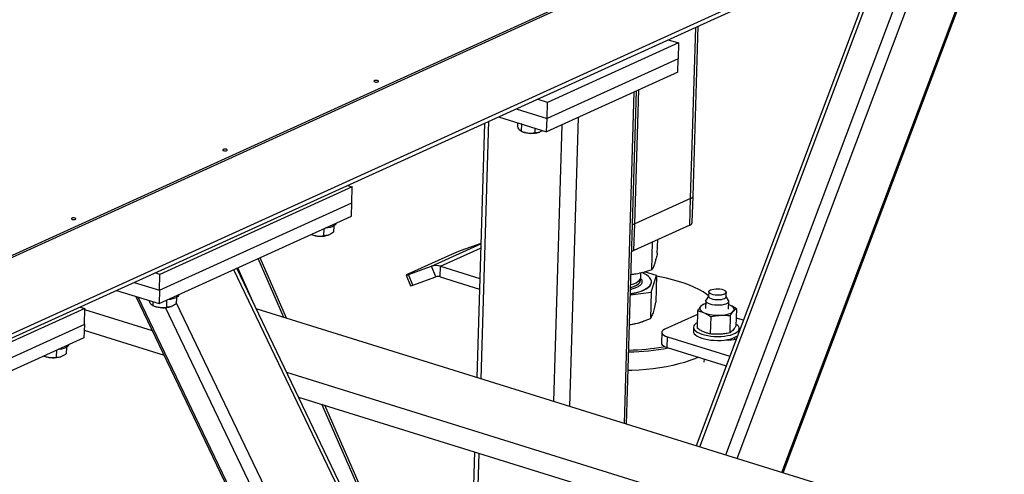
# Model space of a CAD drawing. Header units: millimetres. Extents: x 0 to 841, y 0 to 594.
# Tile 54 of 155: x 504 to 521, y 83 to 91. Entities that reach past the tile are written whole.
import ezdxf

# ---------------------------------------------------------------- set-up
doc = ezdxf.new("R2010")
doc.units = ezdxf.units.MM
doc.layers.add('TRAIT-FORT', color=4, linetype='Continuous', lineweight=25)

msp = doc.modelspace()

# ---------------------------------------------------------------- linework, layer by layer
at = {"layer": 'TRAIT-FORT', "color": 4, "linetype": 'Continuous', "lineweight": 25}
for p, q in [((496.56242, 82.26053), (540.25998, 102.11436)), ((540.35773, 102.23262), (496.57811, 82.34152)), ((518.42942, 93.60139), (496.76858, 83.75987)), ((518.43046, 93.63622), (496.76962, 83.7947)), ((517.16301, 83.16761), (520.74482, 92.68033)), ((517.18772, 83.15993), (520.77812, 92.69546)), ((516.38486, 83.40965), (519.69613, 92.20385)), ((516.18559, 83.47163), (519.42758, 92.08184)), ((515.73031, 83.61323), (518.74853, 91.62913)), ((518.67319, 91.61589), (515.66734, 83.63282)), ((515.57053, 87.94772), (515.6601, 90.93749)), ((515.61209, 87.99098), (515.70091, 90.95603)), ((515.35934, 90.66153), (513.0712, 89.62193)), ((515.17732, 90.71815), (515.35934, 90.66153)), ((515.35934, 90.66153), (515.35099, 90.38292)), ((515.35099, 90.38292), (513.06286, 89.34332)), ((515.34403, 90.15075), (515.35099, 90.38292)), ((515.34403, 90.15075), (513.0559, 89.11114)), ((514.41356, 84.02279), (514.58683, 89.80671)), ((514.45344, 84.01039), (514.62764, 89.82526)), ((514.59426, 87.50415), (514.66429, 89.84191)), ((513.0712, 89.62193), (512.88919, 89.67854)), ((513.06286, 89.34332), (513.0712, 89.62193)), ((512.52178, 89.51161), (513.06286, 89.34332)), ((511.9689, 89.26041), (511.83601, 84.8245)), ((511.915, 84.79993), (512.04972, 89.29713)), ((512.21561, 89.3725), (513.0559, 89.11114)), ((512.54874, 89.26889), (512.54705, 89.21257)), ((512.63197, 89.243), (512.60979, 89.2499)), ((512.61546, 89.248), (512.61172, 89.12334)), ((513.0559, 89.11114), (513.06286, 89.34332)), ((513.18185, 84.4059), (513.32649, 89.23408)), ((513.45947, 84.31955), (513.61056, 89.36315)), ((512.60845, 89.12462), (512.63586, 89.11301)), ((512.61172, 89.12334), (512.60867, 89.1251)), ((512.85137, 89.17476), (512.84896, 89.09416)), ((512.92823, 89.10425), (512.93602, 89.10701)), ((509.66206, 88.14875), (506.30613, 86.624)), ((509.57903, 88.17458), (509.66206, 88.14875)), ((509.65372, 87.87014), (509.66206, 88.14875)), ((506.29779, 86.34539), (509.65372, 87.87014)), ((509.64676, 87.63796), (509.65372, 87.87014)), ((515.57053, 87.94772), (514.59426, 87.50415)), ((515.55662, 87.48336), (515.57053, 87.94772)), ((515.59817, 87.52663), (515.61209, 87.99098)), ((506.29083, 86.11321), (509.64676, 87.63796)), ((514.58035, 87.0398), (514.59426, 87.50415)), ((509.16689, 87.41994), (509.16325, 87.29837)), ((509.33912, 87.46875), (509.33582, 87.35841)), ((515.55662, 87.48336), (514.58035, 87.0398)), ((508.94532, 87.31927), (508.95016, 87.31722)), ((509.24253, 87.30846), (509.25032, 87.31122)), ((511.04594, 86.76479), (511.90584, 87.15548)), ((511.906, 87.16082), (511.56143, 87.03716)), ((514.89274, 86.70293), (514.90729, 87.18834)), ((514.98843, 86.99197), (514.99551, 87.22843)), ((511.20579, 86.7653), (511.90365, 87.08237)), ((508.4686, 85.87188), (508.0185, 86.89817)), ((508.51749, 85.85667), (508.0537, 86.91416)), ((511.3977, 86.97112), (510.63499, 86.62459)), ((506.30613, 86.624), (506.2231, 86.64982)), ((512.33371, 76.81464), (507.5944, 86.70548)), ((512.29329, 77.03522), (507.648, 86.72983)), ((507.92628, 86.14906), (507.66765, 86.73876)), ((510.64617, 86.62132), (511.04594, 86.76479)), ((511.1203, 86.5793), (511.04594, 86.76479)), ((511.20022, 86.57956), (511.20579, 86.7653)), ((511.20579, 86.7653), (511.8878, 86.55317)), ((514.69879, 86.5695), (514.70117, 86.64865)), ((514.97672, 86.60107), (514.76645, 86.66498)), ((505.85569, 86.48289), (506.29779, 86.34539)), ((506.29779, 86.34539), (506.30613, 86.624)), ((510.60642, 86.60946), (510.68078, 86.42398)), ((510.72053, 86.43584), (510.64617, 86.62132)), ((510.72053, 86.43584), (511.1203, 86.5793)), ((511.20022, 86.57956), (511.88224, 86.36743)), ((514.88103, 86.31202), (514.97672, 86.60107)), ((514.88524, 86.48572), (514.88538, 86.49036)), ((514.97672, 86.60107), (514.96291, 86.14034)), ((505.54951, 86.34379), (506.29083, 86.11321)), ((506.29779, 86.34539), (506.29083, 86.11321)), ((514.52097, 86.26457), (514.88103, 86.31202)), ((514.88103, 86.31202), (514.86723, 85.8513)), ((515.88666, 86.31982), (515.88422, 86.23856)), ((516.18908, 86.22943), (516.19152, 86.31069)), ((505.88604, 86.23911), (511.60619, 74.30129)), ((511.67676, 74.22545), (505.92626, 86.2266)), ((506.18226, 86.14698), (506.18026, 86.08003)), ((506.42113, 86.17241), (506.41749, 86.05084)), ((506.59336, 86.22122), (506.59006, 86.11088)), ((512.25857, 74.30638), (506.59078, 86.13494)), ((515.83445, 86.16337), (515.83034, 86.02638)), ((515.88442, 86.24511), (515.84027, 86.18014)), ((516.22946, 86.16849), (516.18928, 86.23597)), ((516.23016, 86.0144), (516.23427, 86.15139)), ((504.99427, 86.02796), (501.63834, 84.5032)), ((504.91123, 86.05378), (504.99427, 86.02796)), ((504.98593, 85.74935), (504.99427, 86.02796)), ((506.17343, 85.63934), (504.99362, 86.0063)), ((506.17698, 86.0813), (506.2044, 86.06969)), ((506.18026, 86.08003), (506.1772, 86.08178)), ((512.13203, 74.08384), (506.40163, 86.04307)), ((506.49677, 86.06093), (506.50456, 86.06369)), ((538.41123, 76.55868), (507.98737, 86.02156)), ((515.69093, 85.98732), (515.68191, 85.68623)), ((515.83293, 86.11268), (515.79863, 86.10632)), ((516.25353, 86.0887), (516.23262, 86.09638)), ((516.25353, 86.0887), (516.23264, 86.09705)), ((516.36865, 86.02255), (516.35963, 85.72146)), ((514.72374, 85.79702), (514.76709, 85.81239)), ((515.68902, 85.92367), (515.1193, 85.66482)), ((515.92209, 85.88593), (515.91307, 85.58484)), ((516.26095, 85.90355), (516.25193, 85.60245)), ((516.49154, 85.82177), (516.36383, 85.86149)), ((504.98593, 85.74935), (501.63, 84.22459)), ((504.98593, 85.74935), (504.97897, 85.51717)), ((504.98286, 85.647), (506.37763, 85.21318)), ((515.06736, 85.61074), (515.06179, 85.42499)), ((515.62049, 85.70036), (515.6184, 85.6307)), ((516.41869, 85.62829), (516.42013, 85.6764)), ((504.97897, 85.51717), (501.62304, 83.99241)), ((515.15914, 85.3482), (515.1647, 85.53394)), ((515.1647, 85.53394), (516.25542, 85.19469)), ((516.21411, 85.47861), (516.2143, 85.4847)), ((516.34207, 85.49059), (516.34307, 85.52406)), ((504.4991, 85.29914), (504.49546, 85.17757)), ((504.67133, 85.34796), (504.66803, 85.23761)), ((515.09097, 85.35899), (515.11973, 85.36396)), ((515.15914, 85.3482), (516.19224, 85.02687)), ((504.27753, 85.19847), (504.28237, 85.19642)), ((504.57473, 85.18767), (504.58252, 85.19043)), ((515.80402, 85.14762), (515.80231, 85.09071)), ((537.84425, 75.78861), (508.52028, 84.90939)), ((508.72449, 84.48322), (538.03998, 75.36508)), ((511.38971, 79.21144), (509.13342, 84.35603)), ((511.42491, 79.22743), (509.1823, 84.34082)), ((511.79716, 83.52751), (511.65973, 78.94006)), ((511.73871, 78.91549), (511.87614, 83.50295))]:
    msp.add_line(p, q, dxfattribs=at)
at = {"layer": 'TRAIT-FORT', "color": 4, "linetype": 'Continuous', "lineweight": 25, "flags": 128}
for points in [[(510.11287, 89.98441), (510.1198, 89.98941), (510.12085, 89.99514), (510.11586, 90.00074), (510.1056, 90.00535), (510.09162, 90.00828), (510.07606, 90.00907), (510.06127, 90.00761), (510.04952, 90.00411), (510.04259, 89.99912), (510.04154, 89.99339), (510.04653, 89.98779), (510.05679, 89.98317), (510.07077, 89.98025), (510.08633, 89.97946), (510.10112, 89.98092), (510.11287, 89.98441)], [(507.47198, 88.78454), (507.47891, 88.78953), (507.47996, 88.79526), (507.47498, 88.80086), (507.46471, 88.80548), (507.45074, 88.8084), (507.43517, 88.80919), (507.42039, 88.80773), (507.40864, 88.80424), (507.40171, 88.79924), (507.40065, 88.79351), (507.40564, 88.78791), (507.4159, 88.7833), (507.42988, 88.78037), (507.44544, 88.77958), (507.46023, 88.78104), (507.47198, 88.78454)], [(504.83109, 87.58466), (504.83802, 87.58965), (504.83907, 87.59538), (504.83409, 87.60098), (504.82383, 87.6056), (504.80985, 87.60852), (504.79428, 87.60932), (504.7795, 87.60785), (504.76775, 87.60436), (504.76082, 87.59937), (504.75977, 87.59363), (504.76475, 87.58803), (504.77501, 87.58342), (504.78899, 87.58049), (504.80456, 87.5797), (504.81934, 87.58116), (504.83109, 87.58466)], [(509.37742, 87.51559), (509.37351, 87.50221), (509.36067, 87.48493), (509.33955, 87.469), (509.31081, 87.45493), (509.27539, 87.44317), (509.23442, 87.43409), (509.18921, 87.428), (509.18346, 87.42747)], [(514.59426, 87.50415), (514.56741, 87.49428), (514.55773, 87.4916)], [(514.59426, 87.50415), (514.56741, 87.49428), (514.55773, 87.4916)], [(514.58035, 87.0398), (514.5535, 87.02993), (514.54382, 87.02724)], [(514.52171, 86.28907), (514.58646, 86.30058), (514.64803, 86.31526), (514.70398, 86.33266), (514.75351, 86.35255), (514.79593, 86.37464), (514.83063, 86.39863), (514.85714, 86.42417), (514.87509, 86.4509), (514.88421, 86.47847), (514.88439, 86.50646), (514.87561, 86.5345), (514.85801, 86.56219), (514.83183, 86.58914), (514.79743, 86.61497), (514.75531, 86.63931), (514.72452, 86.65398)], [(510.63499, 86.62459), (510.62179, 86.61843), (510.61246, 86.61372), (510.60736, 86.61063), (510.60668, 86.60928), (510.61044, 86.60972), (510.61851, 86.61195), (510.63058, 86.61586), (510.64617, 86.62132)], [(514.52157, 86.28443), (514.58632, 86.29594), (514.6479, 86.31062), (514.70384, 86.32802), (514.75337, 86.34791), (514.79579, 86.37), (514.83049, 86.39398), (514.85701, 86.41952), (514.87495, 86.44626), (514.88407, 86.47382), (514.88524, 86.48572)], [(514.52487, 86.39449), (514.54304, 86.39958), (514.58736, 86.41488), (514.62506, 86.43247), (514.65542, 86.45201), (514.67783, 86.47312), (514.69187, 86.4954), (514.69726, 86.51839), (514.69389, 86.54167), (514.6915, 86.5479)], [(514.52637, 86.44476), (514.53254, 86.44642), (514.57838, 86.46109), (514.61781, 86.47814), (514.65006, 86.49723), (514.67451, 86.51799), (514.69067, 86.54001), (514.69824, 86.56287), (514.69879, 86.5695)], [(515.88459, 86.25084), (515.8533, 86.27375), (515.78817, 86.31606), (515.71563, 86.35681), (515.63601, 86.3958), (515.54969, 86.43284), (515.45709, 86.46775), (515.35865, 86.50038), (515.25484, 86.53055), (515.14614, 86.55814), (515.03309, 86.58301), (514.97651, 86.59412)], [(516.07047, 86.25924), (516.03385, 86.25901), (515.99755, 86.26205), (515.96365, 86.26819), (515.93414, 86.27705), (515.91073, 86.28814), (515.89478, 86.30081), (515.88722, 86.31431), (515.88848, 86.32787), (515.89849, 86.3407), (515.91668, 86.35204), (515.94198, 86.36125), (515.97292, 86.36779), (516.00771, 86.37127), (516.04432, 86.3715), (516.08063, 86.36846), (516.11452, 86.36233), (516.14403, 86.35346), (516.16744, 86.34237), (516.18339, 86.32971), (516.19096, 86.3162), (516.1897, 86.30264), (516.17968, 86.28982), (516.1615, 86.27847), (516.1362, 86.26926), (516.10525, 86.26272), (516.07047, 86.25924)], [(506.63166, 86.26806), (506.62775, 86.25469), (506.61491, 86.23741), (506.59379, 86.22148), (506.56505, 86.2074), (506.52963, 86.19564), (506.48866, 86.18657), (506.44345, 86.18047), (506.4377, 86.17994)], [(516.07551, 86.08391), (516.03249, 86.08345), (515.98956, 86.08643), (515.94872, 86.09274), (515.91189, 86.10207), (515.88078, 86.11398), (515.85686, 86.12792), (515.84123, 86.14324), (515.83464, 86.15923), (515.83738, 86.17512), (515.84027, 86.18014)], [(516.18908, 86.22943), (516.18726, 86.22138), (516.17725, 86.20856), (516.15906, 86.19721), (516.13376, 86.188), (516.10282, 86.18146), (516.06803, 86.17798), (516.03142, 86.17775), (515.99511, 86.18079), (515.96122, 86.18692), (515.93171, 86.19579), (515.9083, 86.20688), (515.89235, 86.21954), (515.88478, 86.23305), (515.88422, 86.23856)], [(516.22946, 86.16849), (516.23194, 86.16355), (516.23388, 86.14752), (516.22648, 86.13195), (516.21011, 86.11757), (516.18552, 86.10505), (516.15385, 86.09497), (516.11661, 86.08782), (516.07551, 86.08391)], [(515.74524, 86.06228), (515.73551, 86.04847), (515.73081, 86.03418), (515.73124, 86.01965), (515.73679, 86.00514), (515.74736, 85.99088), (515.76277, 85.97714), (515.78275, 85.96413), (515.80697, 85.95208)], [(516.09198, 85.9102), (516.12976, 85.91313), (516.16583, 85.9179), (516.19959, 85.92442), (516.23044, 85.93259), (516.25788, 85.94226), (516.28141, 85.95326), (516.30065, 85.96541), (516.31526, 85.97851)], [(516.31526, 85.97851), (516.325, 85.99232), (516.32969, 86.00661), (516.32926, 86.02113), (516.32372, 86.03565), (516.31315, 86.0499), (516.29774, 86.06365), (516.27775, 86.07666), (516.25353, 86.0887)], [(515.68464, 85.77746), (515.66307, 85.76408), (515.64029, 85.74423), (515.626, 85.72312), (515.62052, 85.70124), (515.62397, 85.67908), (515.63627, 85.65712), (515.65715, 85.63586), (515.68614, 85.61577), (515.7226, 85.5973), (515.76571, 85.58087), (515.8145, 85.56684), (515.86789, 85.55553), (515.92469, 85.54718), (515.98362, 85.54199), (516.04338, 85.54006), (516.10261, 85.54145), (516.16001, 85.54613), (516.21429, 85.55398), (516.26423, 85.56483), (516.30873, 85.57844), (516.34678, 85.59451), (516.37754, 85.61268), (516.40032, 85.63253), (516.41461, 85.65364), (516.42009, 85.67552), (516.41665, 85.69768), (516.40434, 85.71964), (516.38346, 85.7409), (516.3607, 85.75721)], [(515.1193, 85.66482), (515.09334, 85.65011), (515.07599, 85.63361), (515.06791, 85.61594), (515.06941, 85.59778), (515.08044, 85.57983), (515.10056, 85.56278), (515.12902, 85.54729), (515.1647, 85.53394)], [(515.6184, 85.6307), (515.62188, 85.60942), (515.63418, 85.58746), (515.65506, 85.5662), (515.68406, 85.54612), (515.72051, 85.52765), (515.76362, 85.51122), (515.81242, 85.49719), (515.86581, 85.48587), (515.9226, 85.47753), (515.98154, 85.47233), (516.04129, 85.47041), (516.10053, 85.4718), (516.15793, 85.47647), (516.2122, 85.48432), (516.26215, 85.49518), (516.30664, 85.50879), (516.34469, 85.52486), (516.37545, 85.54302), (516.39147, 85.55602)], [(504.70037, 85.37264), (504.68332, 85.35597), (504.65829, 85.34091), (504.62608, 85.32794), (504.58773, 85.31748), (504.54446, 85.30986), (504.51567, 85.30667)], [(504.70963, 85.39479), (504.70888, 85.39039), (504.70037, 85.37264)], [(515.06179, 85.42499), (515.06385, 85.41204), (515.07487, 85.39409), (515.095, 85.37704), (515.12345, 85.36154), (515.15914, 85.3482)], [(515.70694, 85.17782), (515.64518, 85.15123), (515.55775, 85.1182), (515.46395, 85.08764), (515.36422, 85.05972), (515.25904, 85.03455), (515.14891, 85.01227), (515.03436, 84.99297), (514.91594, 84.97675), (514.7942, 84.96368), (514.66972, 84.95383), (514.54311, 84.94724), (514.48145, 84.94524)]]:
    msp.add_lwpolyline(points, dxfattribs=at)
at = {"layer": 'TRAIT-FORT', "color": 4, "linetype": 'Continuous', "lineweight": 25}
for centre, radius, start, end in [((512.79487, 89.53656), 0.45242, 249.423652, 287.144515), ((515.55782, 88.00151), 0.05528, 283.295255, 349.017157), ((515.54391, 87.53716), 0.05528, 283.295255, 349.017157), ((509.10916, 87.74077), 0.45242, 249.423652, 287.144515), ((512.42533, 84.65937), 2.52987, 109.967239, 113.966274), ((511.12663, 86.52764), 0.2505, 71.578741, 108.790309), ((511.16064, 86.46073), 0.12525, 71.578741, 108.790309), ((510.65781, 86.57352), 0.15129, 278.732046, 294.491819), ((506.3634, 86.49325), 0.45242, 249.423652, 287.144515), ((515.88149, 85.91245), 0.20251, 103.906287, 132.28198), ((516.04439, 86.57695), 0.66845, 249.196061, 274.083033), ((514.37269, 86.82382), 1.08514, 277.027987, 288.874879), ((516.23334, 85.92571), 0.44808, 263.963487, 287.756641), ((514.39891, 89.53948), 4.27019, 271.23823, 280.549934), ((514.38984, 89.61631), 4.31467, 271.35888, 279.351961), ((504.44172, 85.62836), 0.4604, 249.750163, 286.632546)]:
    msp.add_arc(centre, radius, start, end, dxfattribs=at)
for points, knots in [([(512.60108, 89.12946), (512.59885, 89.1306), (512.59073, 89.13474), (512.57737, 89.15102), (512.56147, 89.17844), (512.55189, 89.20113), (512.54705, 89.21257)], [0, 0, 0, 0, 0.12208876, 0.44482276, 0.7198677, 1, 1, 1, 1]), ([(512.61172, 89.12334), (512.63216, 89.11572), (512.67348, 89.10031), (512.73504, 89.08895), (512.79417, 89.08723), (512.83058, 89.09183), (512.84896, 89.09416)], [0, 0, 0, 0, 0.26460494, 0.53494775, 0.76534312, 1, 1, 1, 1]), ([(512.98577, 89.13296), (512.97545, 89.12633), (512.95063, 89.11038), (512.91004, 89.09824), (512.87487, 89.09372), (512.85471, 89.09406), (512.84896, 89.09416)], [0, 0, 0, 0, 0.22569904, 0.54337371, 0.86963256, 1, 1, 1, 1]), ([(509.33582, 87.35841), (509.31365, 87.34372), (509.27699, 87.31942), (509.22435, 87.30218), (509.18916, 87.29795), (509.16901, 87.29827), (509.16325, 87.29837)], [0, 0, 0, 0, 0.38554949, 0.63764185, 0.89654625, 1, 1, 1, 1]), ([(508.94747, 87.32024), (508.96082, 87.31535), (508.99508, 87.30278), (509.04936, 87.29326), (509.10845, 87.29141), (509.14487, 87.29603), (509.16325, 87.29837)], [0, 0, 0, 0, 0.19013567, 0.48785456, 0.74158076, 1, 1, 1, 1]), ([(514.98843, 86.99197), (514.98177, 86.96358), (514.96916, 86.90981), (514.95098, 86.8433), (514.93514, 86.79369), (514.9207, 86.75614), (514.90689, 86.72614), (514.89761, 86.71091), (514.89274, 86.70293)], [0, 0, 0, 0, 0.20206835, 0.38269984, 0.55531458, 0.69299169, 0.83889419, 1, 1, 1, 1]), ([(514.89274, 86.70293), (514.84374, 86.68751), (514.75094, 86.65831), (514.63002, 86.62992), (514.55862, 86.62039), (514.53152, 86.61677)], [0, 0, 0, 0, 0.40970281, 0.77594142, 1, 1, 1, 1]), ([(514.71815, 86.47612), (514.71311, 86.46569), (514.70275, 86.4442), (514.66604, 86.41371), (514.61154, 86.38624), (514.56234, 86.36802), (514.52915, 86.3614), (514.52384, 86.36034)], [0, 0, 0, 0, 0.22193096, 0.45715549, 0.70215923, 0.95236231, 1, 1, 1, 1]), ([(514.6931, 86.55769), (514.69768, 86.55253), (514.71202, 86.53635), (514.72402, 86.50871), (514.72007, 86.48677), (514.71815, 86.47612)], [0, 0, 0, 0, 0.19456074, 0.60899101, 1, 1, 1, 1]), ([(506.16962, 86.08614), (506.16739, 86.08728), (506.15926, 86.09142), (506.1459, 86.1077), (506.13, 86.13513), (506.12042, 86.15781), (506.11558, 86.16926)], [0, 0, 0, 0, 0.12208876, 0.44482276, 0.7198677, 1, 1, 1, 1]), ([(514.91336, 85.93879), (514.92147, 85.96588), (514.93785, 86.02066), (514.9545, 86.10016), (514.96291, 86.14034)], [0, 0, 0, 0, 0.49451073, 1, 1, 1, 1]), ([(506.18026, 86.08003), (506.20069, 86.0724), (506.24201, 86.05699), (506.30358, 86.04564), (506.3627, 86.04391), (506.39912, 86.04852), (506.41749, 86.05084)], [0, 0, 0, 0, 0.26460494, 0.53494775, 0.76534312, 1, 1, 1, 1]), ([(506.59006, 86.11088), (506.56789, 86.09619), (506.53123, 86.07189), (506.47859, 86.05465), (506.4434, 86.05042), (506.42325, 86.05075), (506.41749, 86.05084)], [0, 0, 0, 0, 0.38554949, 0.63764185, 0.89654625, 1, 1, 1, 1]), ([(515.74524, 86.06228), (515.73623, 86.05158), (515.71811, 86.03008), (515.70002, 86.00161), (515.69093, 85.98732)], [0, 0, 0, 0, 0.49784375, 1, 1, 1, 1]), ([(515.69093, 85.98732), (515.71013, 85.98332), (515.74867, 85.97531), (515.78749, 85.95984), (515.80697, 85.95208)], [0, 0, 0, 0, 0.49816549, 1, 1, 1, 1]), ([(515.79863, 86.10632), (515.78988, 86.10087), (515.77231, 86.08994), (515.75429, 86.07152), (515.74524, 86.06228)], [0, 0, 0, 0, 0.498165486, 1, 1, 1, 1]), ([(515.80697, 85.95208), (515.82625, 85.94285), (515.86498, 85.92432), (515.903, 85.89876), (515.92209, 85.88593)], [0, 0, 0, 0, 0.497843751, 1, 1, 1, 1]), ([(516.36865, 86.02255), (516.34971, 86.03528), (516.3117, 86.06084), (516.27297, 86.07939), (516.25353, 86.0887)], [0, 0, 0, 0, 0.49816548, 1, 1, 1, 1]), ([(516.26095, 85.90355), (516.26997, 85.91773), (516.28806, 85.94621), (516.30617, 85.96771), (516.31526, 85.97851)], [0, 0, 0, 0, 0.49816548, 1, 1, 1, 1]), ([(516.31526, 85.97851), (516.32423, 85.98768), (516.34226, 86.00611), (516.35983, 86.01705), (516.36865, 86.02255)], [0, 0, 0, 0, 0.49784375, 1, 1, 1, 1]), ([(514.50548, 85.74723), (514.56505, 85.75789), (514.68724, 85.77977), (514.80625, 85.82706), (514.86723, 85.8513)], [0, 0, 0, 0, 0.48761081, 1, 1, 1, 1]), ([(514.86723, 85.8513), (514.87454, 85.85927), (514.88555, 85.8713), (514.90117, 85.90416), (514.90929, 85.92723), (514.91336, 85.93879)], [0, 0, 0, 0, 0.49525132, 0.7468182, 1, 1, 1, 1]), ([(515.92209, 85.88593), (515.95017, 85.89175), (516.00655, 85.90344), (516.06343, 85.90794), (516.09198, 85.9102)], [0, 0, 0, 0, 0.49816549, 1, 1, 1, 1]), ([(516.09198, 85.9102), (516.12026, 85.91091), (516.17706, 85.91233), (516.23291, 85.90648), (516.26095, 85.90355)], [0, 0, 0, 0, 0.49784375, 1, 1, 1, 1]), ([(515.79703, 85.62007), (515.77775, 85.6293), (515.73901, 85.64784), (515.701, 85.67339), (515.68191, 85.68623)], [0, 0, 0, 0, 0.497843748, 1, 1, 1, 1]), ([(515.91307, 85.58484), (515.89387, 85.58883), (515.85533, 85.59685), (515.81651, 85.61231), (515.79703, 85.62007)], [0, 0, 0, 0, 0.49816549, 1, 1, 1, 1]), ([(516.30532, 85.64649), (516.29635, 85.63732), (516.27833, 85.61889), (516.26075, 85.60795), (516.25193, 85.60245)], [0, 0, 0, 0, 0.49784375, 1, 1, 1, 1]), ([(516.35963, 85.72146), (516.35062, 85.70727), (516.33252, 85.67879), (516.31441, 85.65729), (516.30532, 85.64649)], [0, 0, 0, 0, 0.49816549, 1, 1, 1, 1]), ([(516.08204, 85.57819), (516.05376, 85.57748), (515.99696, 85.57605), (515.94111, 85.5819), (515.91307, 85.58484)], [0, 0, 0, 0, 0.49784375, 1, 1, 1, 1]), ([(516.25193, 85.60245), (516.22385, 85.59663), (516.16747, 85.58494), (516.11059, 85.58044), (516.08204, 85.57819)], [0, 0, 0, 0, 0.49816549, 1, 1, 1, 1]), ([(504.27968, 85.19945), (504.29303, 85.19455), (504.32729, 85.18199), (504.38157, 85.17247), (504.44066, 85.17062), (504.47708, 85.17524), (504.49546, 85.17757)], [0, 0, 0, 0, 0.19013567, 0.48785456, 0.74158076, 1, 1, 1, 1]), ([(504.49546, 85.17757), (504.5172, 85.17816), (504.55317, 85.17913), (504.60587, 85.19854), (504.64154, 85.21897), (504.66214, 85.23347), (504.66803, 85.23761)], [0, 0, 0, 0, 0.38554949, 0.63764185, 0.89654625, 1, 1, 1, 1])]:
    msp.add_open_spline(points, degree=3, knots=knots, dxfattribs=at)

doc.saveas('drawing.dxf')
